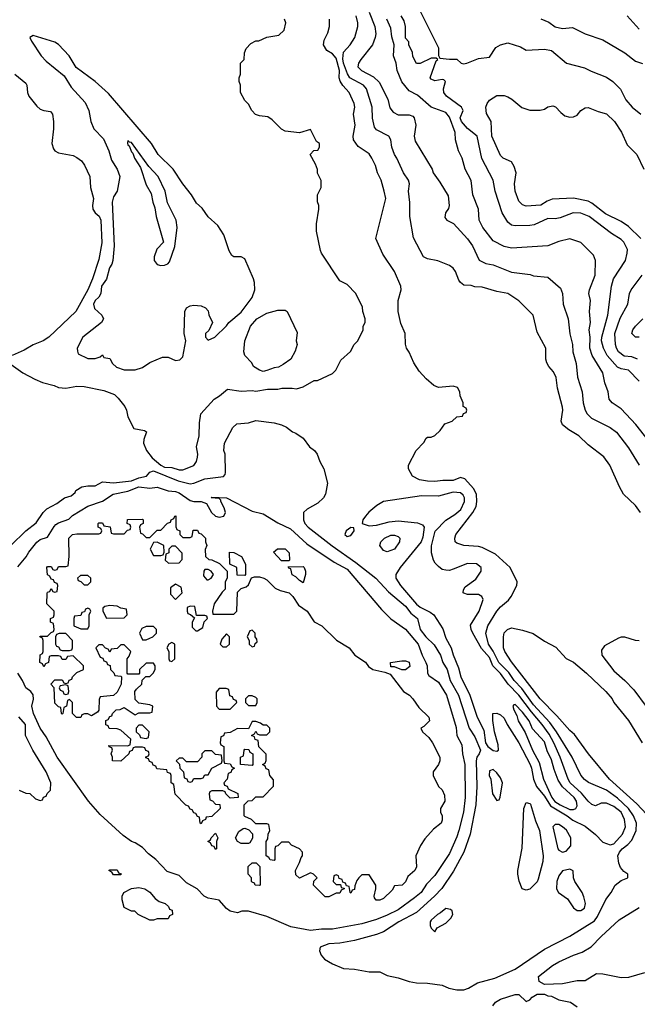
# Model space of a CAD drawing. Header units: inches. Extents: x 1793389 to 1900389, y 320802 to 470796.
# Tile 24 of 256: x 1834637 to 1838019, y 353358 to 358748. Entities that reach past the tile are written whole.
import ezdxf

# ---------------------------------------------------------------- set-up
doc = ezdxf.new("R2010")
doc.units = ezdxf.units.IN
doc.header["$MEASUREMENT"] = 0
doc.layers.add('B8335', color=7, linetype='Continuous')

msp = doc.modelspace()

# ---------------------------------------------------------------- linework, layer by layer
at = {"layer": 'B8335', "color": 2}
for points, elevation in [([(1838037.2, 356050), (1838010, 356089), (1837943.7, 356150), (1837920.9, 356190), (1837869.2, 356310), (1837835.3, 356355.3), (1837750, 356421.2), (1837699, 356470), (1837643.3, 356503.3), (1837609.2, 356530), (1837602.7, 356550), (1837612, 356610), (1837610, 356626), (1837581.2, 356730), (1837574, 356790), (1837559.5, 356819.5), (1837534, 356850), (1837524, 356870), (1837519, 356890), (1837519, 356950), (1837470, 357038), (1837449.2, 357130), (1837370, 357209.2), (1837310, 357249.2), (1837250, 357259.3), (1837170, 357284), (1837130, 357285.2), (1837110, 357293.2), (1837070, 357294), (1837050, 357308.7), (1837041.5, 357321.5), (1837024, 357370), (1837010, 357388.7), (1836990, 357402), (1836927.3, 357427.3), (1836870, 357438), (1836848, 357450), (1836794, 357554), (1836774, 357670), (1836772.9, 357747.1), (1836766, 357810), (1836772.3, 357850), (1836766, 357870), (1836739.3, 357910), (1836702.9, 357990), (1836689.6, 358010), (1836675.1, 358050), (1836669.2, 358090), (1836659, 358110), (1836590, 358145.2), (1836580.1, 358160.1), (1836569.5, 358209.5), (1836567.6, 358270), (1836537, 358370), (1836519.3, 358390), (1836444.2, 358430), (1836431.5, 358451.5), (1836410.8, 358510), (1836406.3, 358533.7), (1836409.7, 358570.3), (1836446.6, 358610), (1836472.7, 358650), (1836489.4, 358710.6), (1836489.4, 358730), (1836479.5, 358770)], 210), ([(1836551.6, 358790), (1836581.6, 358710), (1836587.3, 358670), (1836584.5, 358650), (1836569.4, 358610), (1836505.2, 358530), (1836493.2, 358510), (1836489, 358490), (1836509, 358470), (1836574.9, 358434.9), (1836605.6, 358405.6), (1836653.8, 358313.8), (1836664.8, 358264.8), (1836681.5, 358241.5), (1836710, 358226.6), (1836770, 358227.3), (1836790, 358219.3), (1836798, 358210), (1836806.6, 358170), (1836797.2, 358110), (1836802.5, 358082.5), (1836895.3, 357930), (1836902, 357910), (1836938.6, 357858.6), (1836983.3, 357783.3), (1836989.3, 357730.7), (1836985.2, 357714.8), (1836969, 357690), (1836965.2, 357665.2), (1836975.3, 357650), (1837011.7, 357631.7), (1837090, 357549), (1837116, 357510), (1837152.3, 357432.3), (1837190, 357412.7), (1837230, 357406), (1837330, 357366), (1837432.3, 357352.3), (1837450, 357345.2), (1837530, 357338), (1837598.6, 357278.6), (1837609, 357250), (1837612.7, 357190), (1837640.9, 357110), (1837649.1, 357029.1), (1837664, 356970), (1837665.2, 356930), (1837685.1, 356865.1), (1837691.7, 356791.7), (1837718, 356710), (1837722.7, 356650), (1837733.2, 356610), (1837744, 356590), (1837767.5, 356567.5), (1837870, 356515.1), (1837905.2, 356490), (1837970, 356404), (1838029, 356310)], 206), ([(1838030, 356769.2), (1837970, 356829), (1837930, 356837), (1837910, 356846.6), (1837854.7, 356910), (1837834.3, 356950), (1837823.5, 356990), (1837825.1, 357010), (1837857.6, 357130), (1837878, 357290), (1837889.3, 357330), (1837954, 357430), (1837964, 357470), (1837965.2, 357490), (1837945.2, 357530), (1837930, 357545.2), (1837877.2, 357577.2), (1837756, 357670), (1837710, 357689.4), (1837668.5, 357691.5), (1837596.7, 357663.3), (1837570, 357658.4), (1837530, 357659.3), (1837454.2, 357625.8), (1837430, 357620.9), (1837350, 357619), (1837330, 357624), (1837310, 357639), (1837279.3, 357690), (1837240.9, 357810), (1837229.2, 357870), (1837167.7, 357987.7), (1837142.7, 358110), (1837090, 358152), (1837056.9, 358190), (1837049.7, 358210.3), (1837066, 358250), (1837057.2, 358270), (1836975.1, 358330), (1836959.5, 358350), (1836957, 358370), (1836968.7, 358410), (1836959.3, 358419.3), (1836950, 358421.2), (1836910, 358413.2), (1836890, 358422), (1836885.2, 358430), (1836918, 358522), (1836926, 358530), (1836918, 358538), (1836890, 358538), (1836830, 358508), (1836810, 358508.7), (1836790, 358546), (1836788.7, 358568.7), (1836768, 358610), (1836767.3, 358627.3), (1836750, 358646), (1836749, 358710), (1836742, 358742), (1836726, 358770)], 198), ([(1836830, 358794), (1836930, 358594), (1836931.3, 358551.3), (1836938, 358538), (1836990, 358531), (1837031.1, 358531.1), (1837054, 358510), (1837066.4, 358506.4), (1837086, 358510), (1837150, 358534.8), (1837210, 358542), (1837245.1, 358594.9), (1837270, 358610.6), (1837310, 358622), (1837378.8, 358598.8), (1837410, 358582), (1837510, 358586.8), (1837550, 358578.8), (1837630.9, 358510.9), (1837730, 358484), (1837765.8, 358465.8), (1837850, 358434), (1837884.7, 358410), (1837927.1, 358367.1), (1837956, 358310), (1837990.8, 358270), (1838038.8, 358230)], 198), ([(1838030, 358696), (1837962.8, 358770)], 206), ([(1834578, 356870), (1834654.4, 356814.4), (1834719.8, 356779.8), (1834762.5, 356762.5), (1834825.8, 356745.8), (1834850, 356734), (1834889.3, 356730.7), (1834950, 356742), (1834990, 356740.5), (1835098.5, 356718.5), (1835156.3, 356696.3), (1835176.8, 356676.8), (1835212, 356630), (1835222, 356610), (1835230, 356574), (1835262, 356510), (1835319.6, 356499.6), (1835332, 356492), (1835316, 356450), (1835314.8, 356430), (1835330.7, 356390), (1835363, 356350), (1835410, 356308.9), (1835430, 356298.9), (1835470, 356295.8), (1835510, 356283.1), (1835530, 356283.8), (1835590, 356306.8), (1835605.2, 356330), (1835610, 356354), (1835612, 356370), (1835605.2, 356410), (1835619.3, 356470), (1835622, 356542), (1835629, 356590), (1835702, 356670), (1835731.9, 356688.1), (1835774.6, 356725.4), (1835850, 356714.8), (1835910, 356718.8), (1835930, 356714.8), (1835994.6, 356725.4), (1836050, 356726), (1836071.6, 356731.6), (1836130, 356731.3), (1836153.6, 356726.4), (1836190, 356738), (1836250, 356772), (1836267.3, 356772.7), (1836350, 356812), (1836368, 356830), (1836396.4, 356883.6), (1836448.4, 356931.6), (1836468, 356970), (1836488, 356990), (1836518, 357050), (1836518, 357070), (1836528, 357090), (1836528, 357110), (1836515.3, 357150), (1836514.6, 357174.6), (1836478, 357250), (1836430, 357298), (1836390, 357318), (1836289.1, 357469.1), (1836284.7, 357484.7), (1836262, 357590), (1836262, 357630), (1836275.3, 357710), (1836275.3, 357730), (1836268.4, 357751.6), (1836268.4, 357788.4), (1836288, 357830), (1836287.3, 357867.3), (1836268.4, 357908.4), (1836267.3, 357927.3), (1836256.4, 357956.4), (1836228, 358010), (1836247.3, 358032.7), (1836270, 358034), (1836278, 358050), (1836278, 358070), (1836262, 358082), (1836230, 358146), (1836170, 358128.7), (1836090, 358138), (1836070, 358148), (1836020.4, 358200.4), (1835996.4, 358216.4), (1835950, 358222), (1835929.1, 358229.1), (1835908, 358250), (1835890, 358286), (1835870, 358306), (1835846, 358350), (1835846, 358390), (1835838, 358410), (1835838, 358430), (1835846, 358450), (1835846, 358510), (1835866, 358530), (1835867.3, 358567.3), (1835878, 358590), (1835903.1, 358616.9), (1835930, 358632), (1835947.3, 358632.7), (1835990, 358652), (1836056.4, 358663.6), (1836086, 358690), (1836095.3, 358730), (1836088, 358750)], 218), ([(1834589.4, 355870), (1834670, 355950.6), (1834727.2, 355992.8), (1834766, 356050), (1834785.2, 356070), (1834840.1, 356099.9), (1834882, 356130), (1834919, 356141), (1834940.4, 356159.6), (1834944, 356170), (1834978, 356190), (1835010, 356196.3), (1835050, 356196), (1835090, 356217.3), (1835150, 356213), (1835250, 356224), (1835290, 356239.6), (1835331.1, 356248.9), (1835350, 356270.8), (1835370, 356278.4), (1835504.2, 356224.2), (1835570, 356208), (1835590, 356210.5), (1835650, 356234.4), (1835753.2, 356246.8), (1835762, 356258), (1835764, 356270), (1835762, 356370), (1835755.3, 356390), (1835758, 356430), (1835804.7, 356515.3), (1835825.2, 356534.8), (1835890, 356541), (1835930, 356554.8), (1836030, 356541), (1836070, 356531), (1836098, 356518), (1836131.1, 356491.1), (1836150, 356484.7), (1836190, 356458), (1836224.7, 356410), (1836250.5, 356390.5), (1836266, 356370), (1836281, 356330), (1836302.8, 356290), (1836322.8, 356210), (1836311, 356150), (1836301, 356130), (1836270, 356101.2), (1836210.7, 356069.3), (1836191.3, 356050), (1836190.6, 356010), (1836199.1, 355990), (1836217.3, 355970), (1836347.3, 355867.3), (1836477.3, 355777.3), (1836587.3, 355690), (1836656, 355616), (1836750, 355538), (1836779.6, 355499.6), (1836816.3, 355470), (1836830.4, 355410), (1836861.6, 355370), (1836906.7, 355326.7), (1836941.6, 355270), (1836954.4, 355230), (1836977, 355190), (1836994.6, 355130), (1837039.5, 355050), (1837098.7, 354870), (1837130, 354823), (1837161.3, 354750), (1837154, 354730), (1837139.5, 354710), (1837136, 354690), (1837139.5, 354550), (1837134, 354450), (1837103.1, 354290), (1837068.4, 354190), (1837012.8, 354087.2), (1836947.8, 353992.2), (1836908, 353950), (1836810, 353860.7), (1836714, 353810), (1836630, 353755.1), (1836590, 353739.5), (1836470, 353707.3), (1836390, 353693.6), (1836330, 353689.3), (1836282, 353670), (1836278, 353650), (1836287.5, 353627.5), (1836305.8, 353605.8), (1836350, 353578.8), (1836410, 353554.8), (1836470.6, 353550.6), (1836550, 353536), (1836610, 353536), (1836650, 353516), (1836710, 353502.8), (1836770, 353482.8), (1836810, 353474.8), (1836870, 353474), (1836950, 353462), (1836986.7, 353446.7), (1837030, 353436.4), (1837070, 353437.1), (1837094.3, 353445.7), (1837144.4, 353475.6), (1837239.1, 353500.9), (1837350, 353550.4), (1837510, 353659.1), (1837650, 353730.7), (1837784.2, 353815.8), (1837800.7, 353839.3), (1837847.6, 353932.4), (1837876, 353970), (1837897.2, 354010), (1837930, 354036), (1837968, 354050), (1837968, 354070), (1837945.6, 354085.6), (1837926.6, 354106.6), (1837918, 354130), (1837912, 354170), (1837920.7, 354190), (1837937, 354210), (1837967.6, 354232.4), (1837990, 354257.3), (1838013.3, 354310), (1838014.3, 354350), (1837998.3, 354390), (1837971.1, 354430), (1837910, 354487.1), (1837850, 354529.7), (1837751.9, 354571.9), (1837730, 354589.2), (1837710, 354613.2), (1837662.9, 354710), (1837577.4, 354850), (1837540, 354900), (1837450, 354997.4), (1837385.9, 355085.9), (1837344.4, 355130), (1837314.7, 355174.7), (1837261.7, 355230), (1837230.6, 355290.6), (1837204, 355330), (1837189.6, 355390), (1837200.7, 355430), (1837249.7, 355510.3), (1837270, 355534), (1837314, 355570), (1837329, 355590), (1837359, 355650), (1837362, 355670), (1837322, 355750), (1837242, 355822), (1837170, 355858), (1837150, 355863.7), (1837069.5, 355869.5), (1837030, 355882), (1837022, 355890), (1837019, 355910), (1837026, 355930), (1837118, 356050), (1837136.3, 356083.7), (1837140.7, 356110), (1837138.4, 356150), (1837122, 356182), (1837075.3, 356235.3), (1837050, 356242.7), (1837010, 356225.1), (1836953.7, 356226.3), (1836910, 356219.3), (1836870, 356221.2), (1836826, 356230), (1836788.9, 356248.9), (1836766, 356290), (1836766, 356310), (1836808, 356390), (1836850, 356434), (1836863.1, 356456.9), (1836870, 356462), (1836890, 356462), (1836910, 356472), (1836940.4, 356499.6), (1836964.7, 356535.3), (1837006, 356550), (1837030, 356574), (1837062, 356578), (1837067.3, 356592.7), (1837082, 356598), (1837086, 356610), (1837082, 356622), (1837066, 356630), (1837066, 356650), (1837048.4, 356688.4), (1837048, 356710), (1837034.6, 356734.6), (1837010, 356742), (1836930, 356735.3), (1836904.7, 356744.7), (1836862, 356782), (1836824.7, 356824.7), (1836795.3, 356870), (1836770, 356928), (1836755.3, 356950), (1836748.9, 356971.1), (1836748.7, 357030), (1836724.1, 357084.1), (1836709.4, 357150), (1836709.2, 357210), (1836726.6, 357270), (1836724.5, 357290), (1836689.4, 357369.4), (1836624.7, 357464.7), (1836588, 357550), (1836641.2, 357770), (1836632.7, 357810), (1836616, 357870), (1836596, 357910), (1836585.2, 357950), (1836566, 357990), (1836550, 358013.2), (1836490, 358054), (1836465.2, 358090), (1836462.7, 358110), (1836473.6, 358170), (1836465.1, 358230), (1836472, 358270), (1836469.3, 358290), (1836440.9, 358350), (1836407.2, 358387.2), (1836391.9, 358411.9), (1836386.3, 358430), (1836387.8, 358470), (1836370, 358537), (1836350, 358560.5), (1836318.7, 358578.7), (1836300.9, 358610), (1836304.1, 358635.9), (1836324.7, 358675.3), (1836334, 358710), (1836333.2, 358750)], 214), ([(1838138, 356370), (1838011.5, 356531.5), (1837930, 356617.2), (1837882, 356650), (1837865.2, 356670), (1837859, 356710), (1837840.9, 356760.9), (1837830, 356815.3), (1837771.8, 356910), (1837758.7, 356950), (1837760.5, 357010), (1837756.2, 357050), (1837762, 357090), (1837758, 357150), (1837762.7, 357210), (1837753.2, 357250), (1837757.2, 357270), (1837789.2, 357350), (1837789.3, 357430), (1837779.5, 357459.5), (1837710, 357528.7), (1837650, 357549.2), (1837590, 357533.2), (1837530, 357509.3), (1837330, 357497.2), (1837290, 357506), (1837230, 357537.2), (1837173.2, 357610), (1837154, 357650), (1837149.2, 357710), (1837119.3, 357790), (1837110, 357868), (1837076, 357930), (1837059.5, 357990), (1837039.3, 358030), (1837024, 358090), (1837021.2, 358130), (1836990, 358214), (1836970, 358239.3), (1836890, 358269.2), (1836815.5, 358335.5), (1836770, 358359), (1836730, 358408), (1836704, 358470), (1836699.3, 358510), (1836684, 358550), (1836687, 358610), (1836674.9, 358654.9), (1836670, 358702), (1836647.6, 358750)], 202), ([(1837490, 358753), (1837534.6, 358734.6), (1837570, 358708), (1837610, 358699.3), (1837664.7, 358704.7), (1837734, 358670), (1837830, 358638), (1837950, 358566.8), (1838010, 358521), (1838047.3, 358507.3)], 202), ([(1834610.3, 358450.3), (1834670, 358401), (1834676.3, 358390), (1834679.3, 358350), (1834686.4, 358330), (1834730, 358275.5), (1834750, 358259.1), (1834770, 358250.7), (1834806, 358246), (1834816, 358230), (1834822.8, 358190), (1834822.8, 358150), (1834812.4, 358070), (1834821.5, 358041.5), (1834830, 358030.6), (1834850, 358019.3), (1834930, 358004), (1834950, 357994), (1834974.6, 357974.6), (1834992.3, 357952.3), (1835022, 357890), (1835024.9, 357830), (1835042, 357770), (1835034.9, 357730), (1835038, 357710), (1835050, 357690.8), (1835071.8, 357671.8), (1835081.6, 357650), (1835086.2, 357526.2), (1835070, 357435.3), (1835036, 357330), (1835010.3, 357270), (1834944.9, 357150), (1834797.3, 357010), (1834766, 356990), (1834710, 356967.6), (1834661.2, 356938.8), (1834596, 356910)], 218), ([(1838038.4, 357550), (1837970, 357616.2), (1837930, 357642.4), (1837845.7, 357685.7), (1837770, 357744.2), (1837750, 357754.3), (1837670, 357771.8), (1837553.7, 357766.3), (1837525.2, 357754.8), (1837490, 357732.7), (1837410, 357726.6), (1837390, 357734), (1837370, 357755.3), (1837349.6, 357810), (1837347, 357850), (1837355.1, 357910), (1837344.1, 357944.1), (1837329.4, 357969.4), (1837284, 357990), (1837270, 358004), (1837222, 358110), (1837218, 358190), (1837193.6, 358233.6), (1837189.4, 358269.4), (1837196, 358290), (1837210, 358306.8), (1837250, 358332.4), (1837290, 358333), (1837310, 358324.9), (1837332.1, 358312.1), (1837387.1, 358267.1), (1837430, 358253), (1837486.8, 358253.2), (1837510, 358258.8), (1837530, 358271.3), (1837556.9, 358276.9), (1837571.3, 358271.3), (1837599.8, 358239.8), (1837622.5, 358222.5), (1837650, 358214.8), (1837670, 358216), (1837690, 358226), (1837709.3, 358250.7), (1837733.6, 358266.4), (1837750, 358266.8), (1837805.2, 358245.2), (1837850, 358233.4), (1837893.4, 358190), (1837932.5, 358132.5), (1837963.4, 358063.4), (1838016.3, 358010), (1838054, 357930)], 194), ([(1838020.9, 356890), (1837990, 356902.6), (1837946.7, 356906.7), (1837916, 356930), (1837904.5, 356950), (1837899.5, 356970), (1837895.6, 357030), (1837925.9, 357114.1), (1837966.6, 357190), (1837977.2, 357250), (1837985.2, 357270), (1838045.2, 357350)], 194), ([(1838030, 357009.2), (1838008.7, 357010), (1837989.3, 357030), (1837995.3, 357050), (1838008.7, 357070), (1838050, 357111)], 190), ([(1834627.6, 355752.4), (1834673.3, 355806.7), (1834687.5, 355832.5), (1834730, 355888.4), (1834750, 355902.6), (1834790, 355914.4), (1834825.5, 355974.5), (1834835.8, 355984.2), (1834850, 355993.4), (1834906.3, 356013.7), (1834926.5, 356033.5), (1835010, 356084.6), (1835090, 356112.9), (1835148.9, 356151.1), (1835230, 356167.8), (1835290, 356190.3), (1835350, 356183.6), (1835390, 356188.5), (1835450, 356168.7), (1835490, 356165.7), (1835510, 356158.7), (1835570, 356115.3), (1835590, 356110.4), (1835630.8, 356110.8), (1835659.8, 356099.8), (1835687.7, 356050), (1835710, 356030.8), (1835730, 356024.9), (1835755.3, 356030), (1835764, 356050), (1835756.5, 356076.5), (1835738, 356110), (1835738, 356118), (1835730, 356126), (1835686, 356130), (1835690, 356134), (1835770, 356130.7), (1835910, 356057.1), (1835970, 356043.7), (1836050, 355993.7), (1836120, 355960), (1836210, 355879.3), (1836358.7, 355778.7), (1836430, 355739.5), (1836618.5, 355518.6), (1836670, 355467.7), (1836750, 355410.7), (1836818.4, 355330), (1836840.5, 355270), (1836861.6, 355230), (1836868.2, 355210), (1836870.6, 355170.6), (1836877.3, 355157.3), (1836930, 355120.7), (1836973.7, 355050), (1837026.4, 354873.6), (1837030.8, 354830), (1837057.6, 354777.6), (1837061.3, 354730), (1837074, 354670), (1837076, 354490), (1837067, 354410), (1837041.1, 354310), (1837030, 354274), (1836990, 354182.7), (1836910, 354062.7), (1836863.9, 354016.1), (1836834.9, 353970), (1836799.4, 353940.6), (1836710, 353875.6), (1836650, 353845.1), (1836590, 353822), (1836510, 353798), (1836350, 353769.7), (1836290, 353769.7), (1836230, 353762.4), (1836121.7, 353781.7), (1835990, 353839.3), (1835890, 353868.7), (1835852.7, 353867.3), (1835830, 353858), (1835790, 353868.7), (1835770, 353882), (1835728.9, 353928.9), (1835670, 353939), (1835648, 353950), (1835608.7, 353990), (1835550, 354022.7), (1835510, 354062.7), (1835444.5, 354084.5), (1835382.7, 354150), (1835342, 354182), (1835310, 354216), (1835270, 354242.7), (1835249.6, 354249.6), (1835203, 354283), (1835077.2, 354397.2), (1835013.2, 354470), (1834841.6, 354710), (1834782.5, 354822.5), (1834750, 354869), (1834712.3, 354950), (1834702.9, 354990), (1834712.4, 355027.6), (1834711.7, 355051.7), (1834698.4, 355070), (1834669.8, 355089.8), (1834653.3, 355130), (1834627.3, 355170)], 210), ([(1838070, 354398), (1838015.8, 354455.8), (1837866.6, 354590), (1837752.7, 354730), (1837674.7, 354834.7), (1837650, 354856), (1837577.7, 354937.7), (1837487.3, 355030), (1837330, 355233.2), (1837293.2, 355290), (1837286.6, 355310), (1837286, 355370), (1837290, 355391.3), (1837308.7, 355410), (1837330, 355418.8), (1837390, 355406.8), (1837447.9, 355387.9), (1837510, 355346.8), (1837573.2, 355313.2), (1837630, 355251.3), (1837670, 355231), (1837741, 355170), (1837846.8, 355070), (1837881, 355030), (1837891, 355010), (1837970, 354911.3), (1838044.9, 354790)], 210), ([(1838030, 355348), (1838010, 355348.7), (1837950, 355368.7), (1837930, 355368.7), (1837916.9, 355363.1), (1837839.6, 355320.4), (1837823.6, 355296.4), (1837824.7, 355270), (1837890, 355182.8), (1837950.4, 355130.4), (1837999.9, 355079.9), (1838068.1, 354988.1)], 214), ([(1834634, 354530), (1834670, 354514), (1834692.7, 354512.7), (1834723.6, 354483.6), (1834750, 354474), (1834762, 354478), (1834767.3, 354492.7), (1834782, 354498), (1834787.3, 354512.7), (1834806, 354530), (1834808, 354570), (1834782, 354630), (1834709.3, 354749.3), (1834668.7, 354830), (1834668.7, 354890), (1834632, 354932)], 214), ([(1838058, 353530), (1837970, 353504.5), (1837930, 353503.7), (1837830, 353522.7), (1837796, 353524), (1837733.4, 353486.6), (1837690, 353486), (1837610, 353469.2), (1837510, 353466), (1837482, 353482), (1837478, 353510), (1837555.3, 353570), (1837589, 353590), (1837670, 353627.3), (1837716.5, 353643.5), (1837767.2, 353672.8), (1837821.2, 353730), (1837919.6, 353820.4), (1838030, 353887.7)], 210), ([(1837228.7, 353350), (1837242, 353370), (1837270, 353386), (1837350, 353411), (1837370.8, 353410.8), (1837410, 353374), (1837430, 353382), (1837443.1, 353396.9), (1837470, 353414), (1837510, 353414), (1837530, 353404.7), (1837550, 353402), (1837590, 353382.8), (1837654, 353370), (1837690, 353344.7)], 210)]:
    msp.add_lwpolyline(points, dxfattribs=dict(at, elevation=elevation))
for points, elevation in [([(1834710, 358662), (1834692, 358650), (1834701, 358630), (1834755.5, 358550), (1834781.3, 358521.3), (1834880.4, 358440.4), (1834919, 358379), (1834995.1, 358295.1), (1835016.3, 358250), (1835027.3, 358190), (1835042.8, 358150), (1835095.9, 358095.9), (1835126, 358030), (1835139.8, 357979.8), (1835171, 357930), (1835184.7, 357890), (1835171, 357810), (1835150, 357778), (1835143, 357750), (1835154.9, 357510), (1835147.7, 357430), (1835142, 357410), (1835128.2, 357390), (1835112.1, 357327.9), (1835085.5, 357290), (1835082, 357250), (1835070.4, 357229.6), (1835050.8, 357210), (1835042, 357190), (1835046.2, 357166.2), (1835086, 357130), (1835096, 357110), (1835084.7, 357090), (1834982, 357010), (1834952, 356950), (1834952.7, 356932.7), (1834958, 356918), (1835010, 356894), (1835050, 356894), (1835078, 356902), (1835090, 356914), (1835098, 356898), (1835130, 356894), (1835145.4, 356865.4), (1835166.4, 356846.4), (1835210, 356831), (1835270, 356830.7), (1835310, 356844), (1835350, 356870.7), (1835418.6, 356901.4), (1835450, 356900.7), (1835490, 356882.4), (1835513.1, 356886.9), (1835530, 356902.8), (1835546.6, 356990), (1835537.2, 357030), (1835541.2, 357150), (1835549.6, 357170.4), (1835570, 357181), (1835590, 357184.7), (1835630, 357182), (1835654, 357170), (1835670, 357154), (1835672.7, 357132.7), (1835692, 357090), (1835672.7, 357047.3), (1835654, 357030), (1835654, 357010), (1835670, 356994), (1835706, 357010), (1835770, 357072), (1835782, 357090), (1835850, 357147.7), (1835910, 357226.8), (1835924.5, 357270), (1835923.7, 357310), (1835918, 357330), (1835870, 357438), (1835850, 357449), (1835810, 357449), (1835798, 357458), (1835783.2, 357483.2), (1835754, 357570), (1835722, 357622), (1835670, 357669), (1835636.6, 357716.6), (1835604.5, 357744.5), (1835577.2, 357790), (1835530, 357849), (1835478, 357930), (1835396, 358010), (1835358, 358070), (1835123.1, 358343.1), (1835050, 358409.5), (1834946.2, 358486.2), (1834907.6, 358550), (1834850, 358611.5), (1834830, 358624.7)], 222), ([(1835230, 358086), (1835226.8, 358073.2), (1835230, 358062), (1835236.9, 358056.9), (1835250, 358024.7), (1835257.3, 358017.3), (1835264.9, 357990), (1835298, 357938), (1835330, 357844.7), (1835356.8, 357796.8), (1835365.5, 357750), (1835377.5, 357717.5), (1835384.9, 357670), (1835424.7, 357530), (1835388.4, 357491.6), (1835372.7, 357450), (1835373, 357430), (1835390, 357407.7), (1835410, 357402.8), (1835430, 357404.7), (1835448.9, 357411.1), (1835458, 357422), (1835487.3, 357507.3), (1835499.3, 357610), (1835493.2, 357650), (1835446.3, 357746.3), (1835433.2, 357810), (1835396, 357890), (1835344.8, 357944.8), (1835250, 358075.3), (1835238, 358078)], 226), ([(1835970, 356822), (1835950, 356828.7), (1835918, 356850), (1835908, 356870), (1835869.1, 356909.1), (1835864, 356930), (1835869.3, 356990), (1835901.2, 357070), (1835935.3, 357110), (1835990, 357141), (1836050, 357158), (1836090, 357158), (1836102, 357150), (1836156, 357036), (1836151.3, 356990), (1836156, 356970), (1836146.4, 356933.6), (1836122, 356890), (1836079.8, 356860.2), (1836054.8, 356845.2), (1836030, 356842), (1835990, 356828)], 218), ([(1837010, 356161.7), (1836930, 356140.5), (1836837.7, 356142.3), (1836630, 356109.6), (1836591.9, 356088.1), (1836548.6, 356051.4), (1836530.7, 356030), (1836516, 356010), (1836512, 355990), (1836550, 355978), (1836590, 355980.4), (1836660.7, 355999.3), (1836710, 356005.3), (1836814.6, 355994.6), (1836842.8, 355982.8), (1836851.3, 355970), (1836845.2, 355914.8), (1836834.8, 355890), (1836720.5, 355750), (1836697.3, 355710), (1836696.3, 355690), (1836722.4, 355650), (1836810, 355548.7), (1836830, 355532), (1836885.5, 355505.5), (1836905.5, 355490), (1836954, 355414), (1836970, 355362.8), (1836999.5, 355310), (1837010.4, 355270.4), (1837040.4, 355200.4), (1837053.4, 355150), (1837102.4, 355050), (1837142.4, 354930), (1837178, 354858), (1837188, 354790), (1837200.3, 354770), (1837230, 354747.4), (1837250, 354743), (1837259.3, 354750), (1837258, 354778), (1837237.2, 354850), (1837228.4, 354911.6), (1837228, 354950), (1837250, 354952), (1837270, 354942), (1837290, 354924.7), (1837306.8, 354890), (1837370.3, 354790), (1837431.7, 354670), (1837439.5, 354650), (1837450.3, 354590), (1837467.4, 354550), (1837510, 354498.3), (1837544.4, 354444.4), (1837635.3, 354390), (1837666, 354366), (1837733.7, 354333.7), (1837790, 354287.4), (1837830, 354246), (1837870, 354230.3), (1837890, 354236.4), (1837937.6, 354290), (1837954.7, 354330), (1837949.7, 354370), (1837930, 354409.5), (1837890, 354440.5), (1837850, 354459.5), (1837821.1, 354458.9), (1837790, 354444), (1837770, 354452.7), (1837750, 354469.3), (1837713.2, 354513.2), (1837651.3, 354570), (1837639.7, 354590), (1837596.8, 354710), (1837562.7, 354790), (1837536.3, 354836.3), (1837498.5, 354890), (1837439, 354959), (1837369.8, 355050), (1837312.1, 355110), (1837270, 355168.3), (1837227.1, 355210), (1837210, 355256.9), (1837165.8, 355305.8), (1837118.4, 355390), (1837109.4, 355410), (1837106.3, 355433.7), (1837152.7, 355510), (1837174.6, 355574.6), (1837168, 355590), (1837150, 355602), (1837090, 355602), (1837070, 355608), (1837066, 355610), (1837067.3, 355627.3), (1837076.4, 355643.6), (1837135.5, 355684.5), (1837164, 355730), (1837164, 355750), (1837138, 355770), (1837090, 355771.8), (1837010, 355739.3), (1836990, 355733.2), (1836970, 355734), (1836950, 355739), (1836930, 355754), (1836912.1, 355772.1), (1836902.7, 355790), (1836892, 355830), (1836892.1, 355867.9), (1836912.7, 355947.3), (1836971.4, 356008.6), (1837020.6, 356039.4), (1837052.7, 356067.3), (1837072.8, 356110), (1837072.8, 356130), (1837064.8, 356144.7), (1837050, 356158)], 218), ([(1835530, 355914), (1835570, 355914), (1835582, 355918), (1835587.3, 355952.7), (1835610, 355954), (1835618, 355938), (1835630, 355934), (1835654, 355910), (1835654, 355890), (1835662, 355870), (1835652.7, 355847.3), (1835654, 355810), (1835672.7, 355792.7), (1835690, 355792), (1835731.6, 355771.6), (1835774, 355730), (1835774, 355690), (1835762, 355670), (1835762, 355630), (1835745.4, 355614.6), (1835702, 355550), (1835692, 355510), (1835694, 355494), (1835810, 355494), (1835826, 355510), (1835830, 355614), (1835850, 355634), (1835876.4, 355643.6), (1835890, 355654), (1835907.3, 355692.7), (1835922, 355698), (1835950, 355698), (1835974, 355690), (1835990, 355682), (1836036.9, 355636.9), (1836063.6, 355623.6), (1836112, 355610), (1836132, 355590), (1836163.5, 355543.5), (1836210.7, 355510.7), (1836250, 355452), (1836292, 355430), (1836371.1, 355351.1), (1836442, 355310), (1836472, 355270), (1836530.7, 355230.7), (1836546.4, 355206.4), (1836571, 355191), (1836636.9, 355176.9), (1836666, 355166), (1836738, 355070), (1836771, 355050), (1836790.5, 355030.5), (1836822, 354982), (1836878, 354930), (1836882, 354910), (1836850, 354878), (1836834, 354870), (1836842, 354850), (1836878, 354818), (1836898, 354790), (1836938, 354710), (1836938, 354690), (1836931.3, 354670), (1836902, 354630), (1836902, 354610), (1836931.1, 354551.1), (1836950, 354532), (1836963.6, 354503.6), (1836964.7, 354470), (1836942, 354430), (1836942, 354410), (1836951, 354390), (1836950, 354366), (1836944.7, 354350), (1836903.8, 354316.2), (1836855.5, 354264.5), (1836832.2, 354227.8), (1836806, 354170), (1836810.8, 354110), (1836801, 354090), (1836762, 354058), (1836750, 354028), (1836732, 354010), (1836690, 354006), (1836676.9, 353983.1), (1836630, 353938), (1836610, 353928.7), (1836588.9, 353928.9), (1836580.4, 353940.4), (1836578, 353950), (1836588, 353990), (1836588, 354010), (1836550, 354066), (1836510, 354066), (1836494, 354050), (1836483.6, 354036.4), (1836472.7, 354007.3), (1836470, 353986), (1836458, 353982), (1836450, 353966), (1836446, 353970), (1836442, 354002), (1836426, 354006), (1836422, 354022), (1836406, 354026), (1836402, 354042), (1836387.3, 354047.3), (1836382, 354062), (1836370, 354066), (1836358, 354062), (1836354, 354030), (1836370, 354014), (1836394, 354014), (1836398, 353998), (1836414, 353994), (1836414, 353990), (1836398, 353982), (1836390, 353966), (1836370, 353966), (1836330, 353946), (1836310, 353946), (1836246, 354010), (1836247.3, 354032.7), (1836266, 354050), (1836246, 354070), (1836230, 354078), (1836170, 354048), (1836150, 354066), (1836148, 354090), (1836170, 354134), (1836178, 354162), (1836186, 354170), (1836186, 354190), (1836168.4, 354208.4), (1836126, 354230), (1836110, 354246), (1836070, 354246), (1836050, 354226), (1836038, 354222), (1836034, 354210), (1836034, 354150), (1836030, 354146), (1836008.4, 354148.4), (1836002, 354162), (1835986, 354170), (1835986, 354250), (1835996.4, 354263.6), (1835998, 354290), (1836006, 354310), (1836002, 354342), (1835990, 354346), (1835930, 354346), (1835906, 354370), (1835870, 354386), (1835866, 354390), (1835866, 354450), (1835888, 354472), (1835910, 354474), (1835930, 354494), (1835970, 354494), (1836027.3, 354552.7), (1836027.3, 354587.3), (1836006, 354610), (1836002, 354642), (1835987.3, 354647.3), (1835982, 354662), (1835966, 354670), (1835982, 354678), (1835987.3, 354692.7), (1835987.3, 354727.3), (1835947.3, 354767.3), (1835942, 354802), (1835927.3, 354807.3), (1835922, 354822), (1835906, 354830), (1835922, 354838), (1835930, 354854), (1835938, 354838), (1835950, 354834), (1835990, 354834), (1836006, 354850), (1836006, 354870), (1835990, 354886), (1835970, 354886), (1835956.4, 354896.4), (1835930, 354906), (1835910, 354906), (1835890, 354866), (1835830, 354868), (1835790, 354846), (1835758, 354842), (1835752.7, 354827.3), (1835738, 354822), (1835734, 354790), (1835738, 354778), (1835754, 354770), (1835754, 354690), (1835758, 354678), (1835790, 354674), (1835798, 354658), (1835814, 354650), (1835798, 354642), (1835792.7, 354627.3), (1835778, 354622), (1835774, 354590), (1835754, 354570), (1835758, 354558), (1835772.7, 354552.7), (1835778, 354538), (1835831.1, 354511.1), (1835834, 354490), (1835790, 354486), (1835766, 354510), (1835762, 354522), (1835750, 354526), (1835690, 354526), (1835678, 354522), (1835674, 354510), (1835678, 354478), (1835692.7, 354472.7), (1835710, 354454), (1835732.7, 354452.7), (1835734, 354430), (1835690, 354386), (1835658, 354382), (1835654, 354370), (1835638, 354362), (1835630, 354346), (1835626, 354350), (1835622, 354382), (1835610, 354386), (1835602, 354402), (1835590, 354406), (1835582, 354422), (1835570, 354426), (1835562, 354442), (1835547.3, 354447.3), (1835488.4, 354508.4), (1835482, 354562), (1835466, 354570), (1835466, 354610), (1835462, 354622), (1835447.3, 354627.3), (1835442, 354642), (1835387.3, 354647.3), (1835382, 354662), (1835367.3, 354667.3), (1835362, 354682), (1835347.3, 354687.3), (1835342, 354702), (1835327.3, 354707.3), (1835327.3, 354712.7), (1835342, 354718), (1835346, 354730), (1835342, 354742), (1835327.3, 354747.3), (1835322, 354762), (1835310, 354766), (1835270, 354766), (1835258, 354762), (1835252.7, 354747.3), (1835238, 354742), (1835234, 354730), (1835191.6, 354688.4), (1835146, 354690), (1835146, 354710), (1835138, 354730), (1835146, 354750), (1835142, 354762), (1835127.3, 354767.3), (1835126, 354774), (1835227.3, 354772.7), (1835242, 354778), (1835246, 354810), (1835190, 354858), (1835170, 354866), (1835127.3, 354867.3), (1835122, 354882), (1835108, 354888), (1835108.4, 354911.6), (1835122, 354918), (1835130, 354934), (1835142, 354938), (1835146, 354950), (1835166, 354970), (1835187.3, 354972.7), (1835210, 354982), (1835270, 354942), (1835290, 354954), (1835350, 354954), (1835362, 354958), (1835366, 354990), (1835350, 354998), (1835290, 355006), (1835270, 355026), (1835268, 355070), (1835276.4, 355083.6), (1835306, 355110), (1835308, 355132), (1835328, 355152), (1835350, 355152), (1835368, 355170), (1835378, 355190), (1835378, 355210), (1835370, 355226), (1835330, 355226), (1835294, 355190), (1835294, 355170), (1835290, 355166), (1835230, 355166), (1835226, 355170), (1835226, 355250), (1835236.4, 355263.6), (1835246, 355290), (1835226, 355310), (1835210, 355326), (1835190, 355326), (1835170, 355306), (1835138, 355302), (1835130, 355286), (1835122, 355302), (1835107.3, 355307.3), (1835090, 355326), (1835070, 355326), (1835054, 355310), (1835078, 355258), (1835092.7, 355252.7), (1835098, 355238), (1835112.7, 355232.7), (1835118, 355218), (1835132.7, 355212.7), (1835134, 355190), (1835152.7, 355172.7), (1835158, 355158), (1835190, 355154), (1835194, 355150), (1835192, 355110), (1835170, 355066), (1835150, 355048), (1835078, 355042), (1835072.7, 355027.3), (1835071.3, 354968.7), (1835063.6, 354956.4), (1835030, 354938), (1835010, 354948), (1834992.7, 354947.3), (1834978, 354942), (1834971.6, 354928.4), (1834947.3, 354927.3), (1834926, 354950), (1834926, 355010), (1834910, 355026), (1834898, 355022), (1834894, 354990), (1834878, 354982), (1834874, 354950), (1834870, 354946), (1834866, 354950), (1834862, 354982), (1834850, 354986), (1834830, 355006), (1834826, 355090), (1834808, 355110), (1834830, 355134), (1834870, 355134), (1834878, 355118), (1834890, 355114), (1834902, 355118), (1834907.3, 355132.7), (1834922, 355138), (1834926, 355150), (1834950, 355174), (1834986, 355190), (1834986, 355210), (1834930, 355266), (1834898, 355262), (1834890, 355246), (1834870, 355246), (1834862, 355262), (1834850, 355266), (1834810, 355266), (1834798, 355262), (1834794, 355230), (1834778, 355222), (1834770, 355206), (1834762, 355222), (1834748, 355230), (1834748.4, 355271.6), (1834762, 355278), (1834766, 355290), (1834766, 355350), (1834762, 355362), (1834748, 355370), (1834750, 355374), (1834790, 355374), (1834810, 355394), (1834822, 355398), (1834826, 355410), (1834822, 355442), (1834806, 355450), (1834806, 355470), (1834822, 355478), (1834826, 355490), (1834826, 355510), (1834786, 355550), (1834787.3, 355607.3), (1834790, 355614), (1834802, 355618), (1834810, 355634), (1834818, 355618), (1834830, 355614), (1834842, 355618), (1834846, 355650), (1834842, 355662), (1834827.3, 355667.3), (1834822, 355682), (1834810, 355686), (1834802, 355702), (1834788.4, 355708.4), (1834786, 355750), (1834790, 355754), (1834810, 355754), (1834818, 355738), (1834830, 355734), (1834842, 355738), (1834850, 355754), (1834890, 355754), (1834902, 355758), (1834908, 355810), (1834906, 355910), (1834926, 355930), (1834950, 355934), (1835070, 355934), (1835082, 355938), (1835086, 355950), (1835082, 355962), (1835066, 355970), (1835066, 355990), (1835070, 355994), (1835090, 355994), (1835098, 355978), (1835132.7, 355972.7), (1835138, 355938), (1835150, 355934), (1835210, 355934), (1835227.3, 355952.7), (1835242, 355958), (1835246, 355970), (1835242, 355982), (1835226, 355990), (1835227.3, 356012.7), (1835310, 356014), (1835314, 356010), (1835314, 355990), (1835298, 355982), (1835294, 355970), (1835298, 355938), (1835310, 355934), (1835330, 355914), (1835350, 355914), (1835390, 355954), (1835410, 355954), (1835447.3, 355992.7), (1835462, 355998), (1835466, 356010), (1835482, 356018), (1835486, 356030), (1835492.7, 356032.7), (1835492.7, 355972.7), (1835498, 355958), (1835514, 355950), (1835514, 355930)], 206), ([(1836450, 355968), (1836424.7, 355950), (1836418, 355930), (1836430, 355918), (1836450, 355924.7), (1836468, 355950), (1836466, 355966)], 218), ([(1836650, 355835.3), (1836630, 355842), (1836609, 355870), (1836615.3, 355890), (1836635.3, 355910), (1836670, 355926.8), (1836690, 355926), (1836710, 355918), (1836718, 355910), (1836716, 355890), (1836690, 355849)], 214), ([(1835390, 355888), (1835370, 355886), (1835352, 355850), (1835370, 355814), (1835410, 355814), (1835422, 355818), (1835427.3, 355832.7), (1835426, 355870)], 206), ([(1835490, 355866), (1835470, 355866), (1835454, 355850), (1835454, 355830), (1835438, 355822), (1835434, 355790), (1835452.7, 355772.7), (1835510, 355774), (1835527.3, 355792.7), (1835527.3, 355827.3)], 206), ([(1836070, 355786), (1836027.3, 355832.7), (1836048.4, 355851.6), (1836090, 355851.3), (1836112, 355830), (1836114, 355790), (1836110, 355786)], 206), ([(1835870, 355706), (1835827.3, 355707.3), (1835826, 355750), (1835787.3, 355767.3), (1835786, 355834), (1835810, 355832), (1835851.3, 355810), (1835872.7, 355767.3), (1835874, 355710)], 206), ([(1836190, 355666), (1836170, 355678), (1836150, 355698), (1836128.9, 355708.9), (1836122, 355742), (1836110, 355746), (1836107.3, 355752.7), (1836190, 355754), (1836194, 355750), (1836202, 355730), (1836202, 355710)], 206), ([(1835010, 355706), (1834970, 355706), (1834954, 355690), (1834958, 355678), (1834972.7, 355672.7), (1834990, 355654), (1835010, 355654), (1835026, 355670), (1835026, 355690)], 206), ([(1835670, 355738), (1835650, 355738), (1835644.7, 355730), (1835643.6, 355703.6), (1835662, 355682), (1835670, 355682), (1835686, 355690), (1835698, 355710), (1835686, 355730)], 206), ([(1835490, 355658), (1835462, 355638), (1835463.6, 355603.6), (1835490, 355574), (1835526, 355610), (1835522, 355642)], 206), ([(1835010, 355526), (1834998, 355522), (1834992.7, 355507.3), (1834978, 355502), (1834972.7, 355487.3), (1834938, 355482), (1834934, 355470), (1834934, 355430), (1834972.7, 355412.7), (1835010, 355414), (1835018, 355430), (1835018, 355490), (1835026, 355510), (1835022, 355522)], 206), ([(1835130, 355542), (1835103.6, 355536.4), (1835092.7, 355527.3), (1835092, 355510), (1835112.7, 355472.7), (1835210, 355474), (1835226, 355490), (1835222, 355522), (1835190, 355526), (1835170, 355538)], 206), ([(1835570, 355538), (1835554, 355530), (1835554, 355510), (1835558, 355498), (1835572.7, 355492.7), (1835594, 355474), (1835582, 355450), (1835582, 355422), (1835602, 355402), (1835610, 355402), (1835639, 355421), (1835648, 355452), (1835666, 355470), (1835662, 355482), (1835650, 355486), (1835606, 355486), (1835595.3, 355535.3)], 206), ([(1835370, 355426), (1835330, 355426), (1835305.4, 355414.6), (1835294, 355390), (1835310, 355354), (1835330, 355354), (1835350, 355362), (1835366, 355370), (1835386, 355390), (1835386, 355410)], 206), ([(1834890, 355388), (1834852.7, 355387.3), (1834838, 355382), (1834834, 355370), (1834834, 355330), (1834838, 355318), (1834850, 355314), (1834858, 355298), (1834870, 355294), (1834910, 355294), (1834922, 355298), (1834926, 355310), (1834926, 355350)], 206), ([(1835770, 355386), (1835743.6, 355356.4), (1835734, 355330), (1835750, 355314), (1835770, 355314), (1835786, 355330), (1835786, 355370)], 206), ([(1835910, 355406), (1835898, 355402), (1835882, 355370), (1835894, 355350), (1835894, 355330), (1835910, 355314), (1835922, 355318), (1835927.3, 355332.7), (1835938, 355342), (1835936.4, 355356.4), (1835926, 355370), (1835926, 355390)], 206), ([(1835470, 355338), (1835454, 355330), (1835442, 355310), (1835454, 355290), (1835454, 355250), (1835458, 355238), (1835470, 355234), (1835486, 355250), (1835486, 355330)], 206), ([(1836730, 355188.7), (1836690, 355206), (1836670, 355206), (1836668, 355230), (1836730, 355238.8), (1836750, 355238.8), (1836770, 355230.7), (1836772.8, 355207.2), (1836750, 355188.7)], 206), ([(1834890, 355106), (1834858, 355102), (1834854, 355090), (1834858, 355078), (1834872.7, 355072.7), (1834878, 355058), (1834890, 355054), (1834902, 355058), (1834906, 355070), (1834902, 355102)], 206), ([(1835767.3, 355087.3), (1835730, 355086), (1835712.7, 355067.3), (1835714, 354990), (1835730, 354974), (1835790, 354974), (1835826, 355010), (1835822, 355022), (1835807.3, 355027.3), (1835802, 355042), (1835787.3, 355047.3), (1835782, 355082)], 206), ([(1835910, 355046), (1835890, 355046), (1835874, 355030), (1835874, 355010), (1835890, 354994), (1835930, 354994), (1835938, 355010), (1835938, 355030), (1835930, 355038)], 206), ([(1837350, 354999), (1837342.8, 354997.2), (1837338, 354990), (1837343, 354970), (1837359.2, 354939.2), (1837367.2, 354910), (1837405.3, 354845.3), (1837444.6, 354750), (1837482.2, 354682.2), (1837505.7, 354590), (1837551.6, 354490), (1837568, 354468), (1837595.8, 354450), (1837650, 354423.6), (1837670, 354424.2), (1837682.7, 354430), (1837690, 354444.7), (1837686.3, 354470), (1837673, 354490), (1837608.7, 354548.7), (1837585.7, 354585.7), (1837563.9, 354643.9), (1837550, 354697.2), (1837524.8, 354744.7), (1837510, 354795.1), (1837445.4, 354865.4), (1837426.6, 354910), (1837390, 354958)], 222), ([(1835310, 354886), (1835290, 354886), (1835274, 354870), (1835274, 354850), (1835292.7, 354832.7), (1835298, 354818), (1835330, 354814), (1835342, 354818), (1835346, 354850)], 206), ([(1835690, 354746), (1835650, 354746), (1835634, 354730), (1835634, 354710), (1835610, 354686), (1835550, 354686), (1835530, 354706), (1835510, 354706), (1835494, 354690), (1835512.7, 354672.7), (1835514, 354650), (1835534, 354630), (1835538, 354598), (1835552.7, 354592.7), (1835558, 354578), (1835570, 354574), (1835582, 354578), (1835590, 354594), (1835630, 354594), (1835642, 354598), (1835650, 354614), (1835670, 354614), (1835688.9, 354651.1), (1835742, 354678), (1835746, 354690), (1835742, 354722), (1835710, 354726)], 206), ([(1835910, 354666), (1835846, 354670), (1835846, 354710), (1835862, 354718), (1835866, 354750), (1835870, 354754), (1835892.7, 354752.7), (1835898, 354738), (1835914, 354730), (1835914, 354670)], 206), ([(1837230, 354642.7), (1837210, 354635.3), (1837208.4, 354610), (1837217.3, 354590), (1837226, 354510), (1837250, 354474), (1837262, 354478), (1837267.3, 354492.7), (1837281.2, 354570), (1837270, 354597.2), (1837250, 354625.2)], 218), ([(1837410, 353982), (1837389.4, 353989.4), (1837371.9, 354031.9), (1837364.2, 354070), (1837364.2, 354090), (1837388.1, 354211.9), (1837397.2, 354430), (1837410, 354462), (1837430, 354458), (1837433.4, 354453.4), (1837461.7, 354361.7), (1837483, 354310), (1837503, 354170), (1837501.1, 354138.9), (1837476.7, 354043.3), (1837470, 354029), (1837430, 353989)], 214), ([(1837590, 354342.9), (1837570, 354342.7), (1837557.3, 354330), (1837558, 354322), (1837584, 354210), (1837590, 354201), (1837610, 354191), (1837630, 354196), (1837654.2, 354225.8), (1837655.6, 354270), (1837630.9, 354310.9), (1837610, 354329.5)], 218), ([(1835710, 354206), (1835702, 354222), (1835690, 354226), (1835682, 354242), (1835668, 354250), (1835682, 354258), (1835686, 354270), (1835710, 354294), (1835722, 354270), (1835714, 354250), (1835714, 354210)], 206), ([(1835850, 354238), (1835828.9, 354248.9), (1835818, 354270), (1835836.4, 354303.6), (1835860.4, 354319.6), (1835870, 354322), (1835892.7, 354312.7), (1835912, 354292), (1835911.6, 354268.4), (1835898, 354242), (1835890, 354238)], 206), ([(1835950, 354008), (1835926, 354010), (1835922, 354022), (1835910, 354026), (1835906, 354030), (1835906, 354050), (1835888, 354070), (1835888.4, 354111.6), (1835910, 354132), (1835931.6, 354131.6), (1835951.6, 354111.6), (1835954, 354010)], 206), ([(1835150, 354066), (1835142, 354082), (1835126, 354090), (1835130, 354094), (1835170, 354094), (1835178, 354078), (1835192.7, 354072.7), (1835190, 354066)], 210), ([(1837650, 354098), (1837610, 354089), (1837590, 354062), (1837579.1, 354030), (1837577.3, 353990), (1837586.8, 353970), (1837635.9, 353935.9), (1837670, 353886), (1837690, 353871), (1837710, 353871), (1837730, 353884.7), (1837736, 353910), (1837725.6, 353945.6), (1837717.2, 353970), (1837677.2, 354030), (1837669, 354051), (1837668, 354088)], 218), ([(1835350, 353818), (1835286, 353850), (1835267.3, 353867.3), (1835250, 353868), (1835210, 353888), (1835198, 353930), (1835198, 353950), (1835208, 353970), (1835250, 353992), (1835290, 353998), (1835322, 353990), (1835350, 353971.3), (1835378, 353938), (1835401, 353921), (1835434, 353910), (1835452.7, 353892.7), (1835458, 353878), (1835472.7, 353872.7), (1835474, 353850), (1835458, 353842), (1835450, 353826), (1835390, 353826), (1835370, 353818)], 210), ([(1836970, 353882), (1836942, 353858), (1836924.7, 353850), (1836890, 353818), (1836884.7, 353810), (1836884.7, 353790), (1836890, 353774), (1836910, 353754), (1836923.1, 353776.9), (1836970, 353802), (1836998, 353830), (1837008, 353850), (1837006, 353870), (1836996.4, 353876.4)], 218)]:
    msp.add_lwpolyline(points, close=True, dxfattribs=dict(at, elevation=elevation))

doc.saveas('drawing.dxf')
